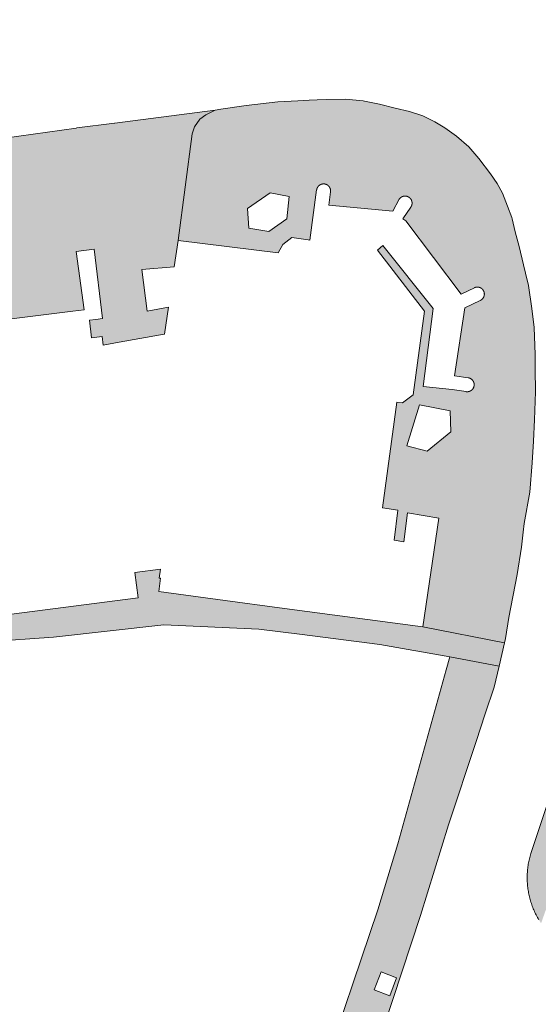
# Model space of a CAD drawing. Extents: x 97094 to 109644, y 463509 to 471969.
# Tile 195 of 256: x 103333 to 103370, y 468485 to 468555. Entities that reach past the tile are written whole.
import ezdxf

# ---------------------------------------------------------------- set-up
doc = ezdxf.new("R2010")
doc.units = 0
doc.layers.add('109 Onkruidbestrijding elementen', color=6, linetype='Continuous', lineweight=20, true_color=0xff00ff)

msp = doc.modelspace()

# ---------------------------------------------------------------- hatches: boundary and pattern name
at = {"layer": '109 Onkruidbestrijding elementen', "true_color": 0xff00ff}
for points in [[(103392.483, 468554.9), (103389.563, 468554.256), (103387.867, 468553.957), (103386.367, 468553.687), (103385.364, 468553.339), (103384.57, 468552.967), (103383.987, 468552.594), (103383.206, 468551.974), (103382.736, 468551.568), (103382.297, 468551.078), (103381.839, 468550.579), (103381.466, 468550.046), (103381.108, 468549.426), (103380.784, 468548.795), (103380.511, 468548.18), (103380.194, 468547.218), (103380.014, 468546.488), (103379.855, 468545.78), (103379.776, 468544.93), (103379.776, 468544.209), (103379.822, 468543.571), (103379.963, 468542.376), (103379.974, 468542.282), (103380.135, 468540.826), (103380.392, 468538.392), (103380.451, 468537.829), (103380.595, 468536.263), (103380.65, 468535.262), (103380.64, 468534.4), (103380.546, 468533.332), (103380.44, 468532.484), (103380.3, 468531.464), (103379.944, 468529.564), (103378.934, 468525.921), (103376.622, 468517.728), (103376.161, 468516.058), (103374.284, 468509.262), (103372.859, 468504.397), (103369.873, 468495.401), (103369.845, 468495.307), (103369.818, 468495.212), (103369.792, 468495.117), (103369.769, 468495.022), (103369.747, 468494.926), (103369.726, 468494.83), (103369.708, 468494.733), (103369.69, 468494.637), (103369.675, 468494.54), (103369.661, 468494.442), (103369.649, 468494.345), (103369.638, 468494.247), (103369.629, 468494.149), (103369.622, 468494.051), (103369.616, 468493.953), (103369.612, 468493.855), (103369.61, 468493.756), (103369.609, 468493.658), (103369.61, 468493.56), (103369.613, 468493.462), (103369.617, 468493.363), (103369.623, 468493.265), (103369.631, 468493.167), (103369.64, 468493.069), (103369.651, 468492.972), (103369.664, 468492.874), (103369.678, 468492.777), (103369.694, 468492.68), (103369.711, 468492.583), (103369.73, 468492.487), (103369.751, 468492.391), (103369.774, 468492.295), (103369.798, 468492.2), (103369.823, 468492.105), (103369.85, 468492.01), (103369.879, 468491.916), (103369.909, 468491.823), (103369.941, 468491.73), (103369.975, 468491.637), (103370.01, 468491.546), (103370.047, 468491.454), (103370.085, 468491.364), (103370.124, 468491.274), (103370.165, 468491.185), (103370.208, 468491.096), (103370.252, 468491.008), (103370.298, 468490.921), (103370.345, 468490.835), (103370.394, 468490.749), (103370.444, 468490.665), (103370.495, 468490.581), (103370.548, 468490.498), (103370.602, 468490.416), (103373.776, 468499.348), (103375.389, 468503.962), (103382.576, 468526.202), (103382.713, 468527.913), (103383.99, 468531.842), (103383.038, 468532.152), (103383.967, 468535.005), (103384.918, 468534.695), (103385.384, 468536.121), (103384.057, 468536.393), (103383.197, 468536.726), (103382.647, 468537.086), (103382.229, 468537.698), (103382.052, 468538.56), (103381.436, 468544.679), (103381.573, 468545.573), (103381.741, 468546.664), (103382.031, 468547.533), (103382.291, 468548.173), (103382.683, 468548.914), (103383.17, 468549.639), (103383.857, 468550.386), (103384.363, 468550.822), (103384.944, 468551.247), (103385.982, 468551.704), (103386.603, 468551.994), (103387.571, 468552.238), (103388.709, 468552.43), (103389.731, 468552.639), (103392.779, 468552.471), (103392.483, 468554.9)], [(103305.888, 468542.766), (103305.299, 468542.501), (103304.638, 468542.042), (103304.072, 468541.482), (103303.531, 468540.937), (103303.375, 468540.719), (103302.847, 468539.98), (103302.155, 468538.818), (103301.54, 468537.016), (103300.976, 468534.411), (103300.803, 468533.726), (103303.602, 468533.384), (103303.971, 468529.961), (103337.182, 468534.09), (103337.999, 468534.189), (103337.429, 468538.368), (103338.694, 468538.532), (103339.31, 468533.575), (103338.82, 468533.513), (103338.38, 468533.445), (103338.516, 468532.186), (103339.279, 468532.285), (103339.358, 468531.681), (103340.492, 468531.883), (103343.445, 468532.409), (103343.729, 468532.46), (103344.005, 468534.378), (103342.488, 468534.101), (103342.103, 468537.074), (103344.42, 468537.267), (103344.69, 468539.149), (103345.695, 468546.755), (103345.866, 468547.254), (103346.254, 468547.799), (103346.682, 468548.114), (103347.336, 468548.45), (103340.168, 468547.523), (103340.15, 468547.525), (103337.47, 468547.173), (103337.418, 468547.16), (103330.239, 468546.15), (103326.018, 468545.643), (103312.683, 468543.842), (103308.781, 468543.329), (103307.735, 468543.191), (103307.279, 468543.109), (103306.823, 468543.026), (103305.888, 468542.766)], [(103323.123, 468509.445), (103324.969, 468508.366), (103326.317, 468510.155), (103335.813, 468510.842), (103343.67, 468511.704), (103350.466, 468511.411), (103353.369, 468511.038), (103359.082, 468510.305), (103364.092, 468509.436), (103367.602, 468508.77), (103367.997, 468510.429), (103362.167, 468511.56), (103351.93, 468512.933), (103348.045, 468513.454), (103343.312, 468514.089), (103343.443, 468515.04), (103343.347, 468515.053), (103343.431, 468515.675), (103341.606, 468515.439), (103341.839, 468513.645), (103323.929, 468511.322), (103323.123, 468509.445)]]:
    msp.add_hatch(color=6, dxfattribs=at).paths.add_polyline_path(points)
h = msp.add_hatch(color=6, dxfattribs=at)
h.paths.add_polyline_path([(103351.819, 468549.049), (103349.546, 468548.779), (103347.752, 468548.504), (103347.336, 468548.45), (103346.682, 468548.114), (103346.254, 468547.799), (103345.866, 468547.254), (103345.695, 468546.755), (103344.69, 468539.149), (103351.847, 468538.27), (103352.177, 468538.859), (103352.813, 468539.351), (103353.966, 468539.194), (103354.099, 468539.176), (103354.583, 468542.748), (103354.584, 468542.756), (103354.585, 468542.764), (103354.587, 468542.772), (103354.589, 468542.781), (103354.59, 468542.789), (103354.592, 468542.797), (103354.594, 468542.805), (103354.596, 468542.813), (103354.598, 468542.821), (103354.601, 468542.829), (103354.603, 468542.836), (103354.606, 468542.844), (103354.609, 468542.852), (103354.612, 468542.86), (103354.615, 468542.868), (103354.618, 468542.875), (103354.621, 468542.883), (103354.624, 468542.89), (103354.628, 468542.898), (103354.632, 468542.905), (103354.635, 468542.913), (103354.639, 468542.92), (103354.643, 468542.927), (103354.647, 468542.934), (103354.652, 468542.941), (103354.656, 468542.948), (103354.661, 468542.955), (103354.665, 468542.962), (103354.67, 468542.969), (103354.675, 468542.976), (103354.68, 468542.982), (103354.685, 468542.989), (103354.69, 468542.995), (103354.695, 468543.002), (103354.7, 468543.008), (103354.706, 468543.014), (103354.711, 468543.02), (103354.717, 468543.026), (103354.723, 468543.032), (103354.729, 468543.038), (103354.735, 468543.044), (103354.741, 468543.049), (103354.747, 468543.055), (103354.753, 468543.06), (103354.759, 468543.066), (103354.766, 468543.071), (103354.772, 468543.076), (103354.779, 468543.081), (103354.786, 468543.086), (103354.792, 468543.091), (103354.799, 468543.095), (103354.806, 468543.1), (103354.813, 468543.104), (103354.82, 468543.109), (103354.827, 468543.113), (103354.834, 468543.117), (103354.842, 468543.121), (103354.849, 468543.125), (103354.856, 468543.129), (103354.864, 468543.132), (103354.871, 468543.136), (103354.879, 468543.139), (103354.886, 468543.142), (103354.894, 468543.145), (103354.902, 468543.148), (103354.909, 468543.151), (103354.917, 468543.154), (103354.925, 468543.157), (103354.933, 468543.159), (103354.941, 468543.161), (103354.949, 468543.164), (103354.957, 468543.166), (103354.965, 468543.168), (103354.973, 468543.169), (103354.981, 468543.171), (103354.989, 468543.173), (103354.997, 468543.174), (103355.005, 468543.175), (103355.014, 468543.176), (103355.022, 468543.178), (103355.03, 468543.178), (103355.038, 468543.179), (103355.047, 468543.18), (103355.055, 468543.18), (103355.063, 468543.18), (103355.071, 468543.181), (103355.08, 468543.181), (103355.088, 468543.181), (103355.096, 468543.18), (103355.104, 468543.18), (103355.113, 468543.18), (103355.121, 468543.179), (103355.129, 468543.178), (103355.137, 468543.177), (103355.145, 468543.176), (103355.154, 468543.175), (103355.162, 468543.174), (103355.17, 468543.172), (103355.178, 468543.171), (103355.186, 468543.169), (103355.194, 468543.167), (103355.202, 468543.165), (103355.21, 468543.163), (103355.218, 468543.161), (103355.226, 468543.158), (103355.234, 468543.156), (103355.242, 468543.153), (103355.25, 468543.151), (103355.257, 468543.148), (103355.265, 468543.145), (103355.273, 468543.141), (103355.28, 468543.138), (103355.288, 468543.135), (103355.295, 468543.131), (103355.303, 468543.128), (103355.31, 468543.124), (103355.317, 468543.12), (103355.325, 468543.116), (103355.332, 468543.112), (103355.339, 468543.108), (103355.346, 468543.103), (103355.353, 468543.099), (103355.36, 468543.094), (103355.366, 468543.089), (103355.373, 468543.085), (103355.38, 468543.08), (103355.386, 468543.075), (103355.393, 468543.07), (103355.399, 468543.064), (103355.405, 468543.059), (103355.412, 468543.053), (103355.418, 468543.048), (103355.424, 468543.042), (103355.43, 468543.037), (103355.436, 468543.031), (103355.441, 468543.025), (103355.447, 468543.019), (103355.452, 468543.013), (103355.458, 468543.006), (103355.463, 468543), (103355.468, 468542.994), (103355.474, 468542.987), (103355.479, 468542.981), (103355.484, 468542.974), (103355.488, 468542.967), (103355.493, 468542.96), (103355.498, 468542.953), (103355.502, 468542.946), (103355.506, 468542.939), (103355.511, 468542.932), (103355.515, 468542.925), (103355.519, 468542.918), (103355.522, 468542.911), (103355.526, 468542.903), (103355.53, 468542.896), (103355.533, 468542.888), (103355.537, 468542.881), (103355.54, 468542.873), (103355.543, 468542.866), (103355.546, 468542.858), (103355.549, 468542.85), (103355.552, 468542.842), (103355.554, 468542.834), (103355.557, 468542.827), (103355.559, 468542.819), (103355.561, 468542.811), (103355.563, 468542.803), (103355.565, 468542.795), (103355.567, 468542.787), (103355.569, 468542.778), (103355.57, 468542.77), (103355.572, 468542.762), (103355.573, 468542.754), (103355.574, 468542.746), (103355.575, 468542.738), (103355.576, 468542.729), (103355.577, 468542.721), (103355.577, 468542.713), (103355.578, 468542.705), (103355.578, 468542.696), (103355.578, 468542.688), (103355.578, 468542.68), (103355.578, 468542.672), (103355.578, 468542.663), (103355.578, 468542.655), (103355.577, 468542.647), (103355.577, 468542.639), (103355.576, 468542.63), (103355.575, 468542.622), (103355.574, 468542.614), (103355.446, 468541.664), (103360.016, 468541.24), (103360.484, 468542.1), (103360.489, 468542.107), (103360.494, 468542.113), (103360.499, 468542.12), (103360.504, 468542.126), (103360.509, 468542.133), (103360.515, 468542.139), (103360.52, 468542.145), (103360.526, 468542.151), (103360.531, 468542.157), (103360.537, 468542.163), (103360.543, 468542.169), (103360.549, 468542.175), (103360.555, 468542.181), (103360.561, 468542.186), (103360.567, 468542.192), (103360.573, 468542.197), (103360.58, 468542.202), (103360.586, 468542.207), (103360.593, 468542.212), (103360.6, 468542.217), (103360.606, 468542.222), (103360.613, 468542.227), (103360.62, 468542.231), (103360.627, 468542.236), (103360.634, 468542.24), (103360.641, 468542.244), (103360.648, 468542.248), (103360.656, 468542.252), (103360.663, 468542.256), (103360.67, 468542.26), (103360.678, 468542.264), (103360.685, 468542.267), (103360.693, 468542.271), (103360.7, 468542.274), (103360.708, 468542.277), (103360.716, 468542.28), (103360.723, 468542.283), (103360.731, 468542.286), (103360.739, 468542.288), (103360.747, 468542.291), (103360.755, 468542.293), (103360.763, 468542.295), (103360.771, 468542.297), (103360.779, 468542.299), (103360.787, 468542.301), (103360.795, 468542.303), (103360.803, 468542.304), (103360.811, 468542.306), (103360.819, 468542.307), (103360.828, 468542.308), (103360.836, 468542.309), (103360.844, 468542.31), (103360.852, 468542.311), (103360.861, 468542.312), (103360.869, 468542.312), (103360.877, 468542.312), (103360.885, 468542.313), (103360.894, 468542.313), (103360.902, 468542.313), (103360.91, 468542.312), (103360.918, 468542.312), (103360.927, 468542.311), (103360.935, 468542.311), (103360.943, 468542.31), (103360.951, 468542.309), (103360.96, 468542.308), (103360.968, 468542.307), (103360.976, 468542.306), (103360.984, 468542.304), (103360.992, 468542.303), (103361, 468542.301), (103361.008, 468542.299), (103361.016, 468542.297), (103361.024, 468542.295), (103361.032, 468542.293), (103361.04, 468542.291), (103361.048, 468542.288), (103361.056, 468542.285), (103361.064, 468542.283), (103361.072, 468542.28), (103361.079, 468542.277), (103361.087, 468542.274), (103361.094, 468542.27), (103361.102, 468542.267), (103361.11, 468542.263), (103361.117, 468542.26), (103361.124, 468542.256), (103361.132, 468542.252), (103361.139, 468542.248), (103361.146, 468542.244), (103361.153, 468542.24), (103361.16, 468542.235), (103361.167, 468542.231), (103361.174, 468542.226), (103361.181, 468542.222), (103361.188, 468542.217), (103361.194, 468542.212), (103361.201, 468542.207), (103361.207, 468542.202), (103361.214, 468542.197), (103361.22, 468542.191), (103361.226, 468542.186), (103361.232, 468542.18), (103361.238, 468542.175), (103361.244, 468542.169), (103361.25, 468542.163), (103361.256, 468542.157), (103361.262, 468542.151), (103361.267, 468542.145), (103361.273, 468542.139), (103361.278, 468542.132), (103361.283, 468542.126), (103361.288, 468542.119), (103361.293, 468542.113), (103361.298, 468542.106), (103361.303, 468542.1), (103361.308, 468542.093), (103361.312, 468542.086), (103361.317, 468542.079), (103361.321, 468542.072), (103361.325, 468542.065), (103361.329, 468542.058), (103361.333, 468542.05), (103361.337, 468542.043), (103361.341, 468542.036), (103361.345, 468542.028), (103361.348, 468542.021), (103361.352, 468542.013), (103361.355, 468542.006), (103361.358, 468541.998), (103361.361, 468541.99), (103361.364, 468541.982), (103361.367, 468541.975), (103361.369, 468541.967), (103361.372, 468541.959), (103361.374, 468541.951), (103361.376, 468541.943), (103361.378, 468541.935), (103361.38, 468541.927), (103361.382, 468541.919), (103361.384, 468541.911), (103361.385, 468541.903), (103361.387, 468541.895), (103361.388, 468541.886), (103361.389, 468541.878), (103361.39, 468541.87), (103361.391, 468541.862), (103361.392, 468541.854), (103361.393, 468541.845), (103361.393, 468541.837), (103361.393, 468541.829), (103361.394, 468541.821), (103361.394, 468541.812), (103361.394, 468541.804), (103361.393, 468541.796), (103361.393, 468541.787), (103361.393, 468541.779), (103361.392, 468541.771), (103361.391, 468541.763), (103361.39, 468541.755), (103361.389, 468541.746), (103361.388, 468541.738), (103361.387, 468541.73), (103361.385, 468541.722), (103361.384, 468541.714), (103361.382, 468541.706), (103361.38, 468541.698), (103361.378, 468541.689), (103361.376, 468541.681), (103361.374, 468541.674), (103361.372, 468541.666), (103361.369, 468541.658), (103361.367, 468541.65), (103361.364, 468541.642), (103361.361, 468541.634), (103361.358, 468541.627), (103361.355, 468541.619), (103361.352, 468541.611), (103361.348, 468541.604), (103361.345, 468541.596), (103361.341, 468541.589), (103361.337, 468541.582), (103361.333, 468541.574), (103361.329, 468541.567), (103361.325, 468541.56), (103361.321, 468541.553), (103361.317, 468541.546), (103361.312, 468541.539), (103361.308, 468541.532), (103361.303, 468541.525), (103360.745, 468540.684), (103360.938, 468540.537), (103364.888, 468535.313), (103365.844, 468535.772), (103365.852, 468535.775), (103365.859, 468535.779), (103365.867, 468535.782), (103365.874, 468535.785), (103365.882, 468535.788), (103365.89, 468535.79), (103365.898, 468535.793), (103365.905, 468535.795), (103365.913, 468535.798), (103365.921, 468535.8), (103365.929, 468535.802), (103365.937, 468535.804), (103365.945, 468535.806), (103365.953, 468535.807), (103365.961, 468535.809), (103365.969, 468535.81), (103365.978, 468535.812), (103365.986, 468535.813), (103365.994, 468535.814), (103366.002, 468535.815), (103366.01, 468535.816), (103366.018, 468535.816), (103366.027, 468535.817), (103366.035, 468535.817), (103366.043, 468535.817), (103366.051, 468535.817), (103366.059, 468535.817), (103366.068, 468535.817), (103366.076, 468535.817), (103366.084, 468535.816), (103366.092, 468535.816), (103366.101, 468535.815), (103366.109, 468535.814), (103366.117, 468535.813), (103366.125, 468535.812), (103366.133, 468535.811), (103366.141, 468535.809), (103366.149, 468535.808), (103366.157, 468535.806), (103366.165, 468535.804), (103366.173, 468535.802), (103366.181, 468535.8), (103366.189, 468535.798), (103366.197, 468535.796), (103366.205, 468535.793), (103366.213, 468535.791), (103366.221, 468535.788), (103366.228, 468535.785), (103366.236, 468535.782), (103366.244, 468535.779), (103366.251, 468535.776), (103366.259, 468535.773), (103366.266, 468535.769), (103366.274, 468535.766), (103366.281, 468535.762), (103366.288, 468535.758), (103366.295, 468535.754), (103366.303, 468535.75), (103366.31, 468535.746), (103366.317, 468535.741), (103366.324, 468535.737), (103366.33, 468535.733), (103366.337, 468535.728), (103366.344, 468535.723), (103366.351, 468535.718), (103366.357, 468535.713), (103366.364, 468535.708), (103366.37, 468535.703), (103366.376, 468535.698), (103366.382, 468535.692), (103366.389, 468535.687), (103366.395, 468535.681), (103366.401, 468535.676), (103366.406, 468535.67), (103366.412, 468535.664), (103366.418, 468535.658), (103366.423, 468535.652), (103366.429, 468535.646), (103366.434, 468535.64), (103366.439, 468535.633), (103366.445, 468535.627), (103366.45, 468535.62), (103366.454, 468535.614), (103366.459, 468535.607), (103366.464, 468535.6), (103366.469, 468535.593), (103366.473, 468535.587), (103366.477, 468535.58), (103366.482, 468535.573), (103366.486, 468535.565), (103366.49, 468535.558), (103366.494, 468535.551), (103366.498, 468535.544), (103366.501, 468535.536), (103366.505, 468535.529), (103366.508, 468535.521), (103366.511, 468535.514), (103366.515, 468535.506), (103366.518, 468535.499), (103366.521, 468535.491), (103366.523, 468535.483), (103366.526, 468535.475), (103366.529, 468535.468), (103366.531, 468535.46), (103366.533, 468535.452), (103366.535, 468535.444), (103366.537, 468535.436), (103366.539, 468535.428), (103366.541, 468535.42), (103366.543, 468535.412), (103366.544, 468535.404), (103366.545, 468535.396), (103366.547, 468535.388), (103366.548, 468535.379), (103366.549, 468535.371), (103366.55, 468535.363), (103366.55, 468535.355), (103366.551, 468535.347), (103366.551, 468535.338), (103366.551, 468535.33), (103366.552, 468535.322), (103366.552, 468535.314), (103366.551, 468535.306), (103366.551, 468535.297), (103366.551, 468535.289), (103366.55, 468535.281), (103366.55, 468535.273), (103366.549, 468535.265), (103366.548, 468535.256), (103366.547, 468535.248), (103366.546, 468535.24), (103366.544, 468535.232), (103366.543, 468535.224), (103366.541, 468535.216), (103366.539, 468535.208), (103366.537, 468535.2), (103366.535, 468535.192), (103366.533, 468535.184), (103366.531, 468535.176), (103366.529, 468535.168), (103366.526, 468535.16), (103366.523, 468535.152), (103366.521, 468535.145), (103366.518, 468535.137), (103366.515, 468535.129), (103366.512, 468535.122), (103366.508, 468535.114), (103366.505, 468535.107), (103366.501, 468535.099), (103366.498, 468535.092), (103366.494, 468535.085), (103366.49, 468535.077), (103366.486, 468535.07), (103366.482, 468535.063), (103366.478, 468535.056), (103366.473, 468535.049), (103366.469, 468535.042), (103366.464, 468535.035), (103366.46, 468535.029), (103366.455, 468535.022), (103366.45, 468535.015), (103366.445, 468535.009), (103366.44, 468535.003), (103366.434, 468534.996), (103366.429, 468534.99), (103366.424, 468534.984), (103366.418, 468534.978), (103366.412, 468534.972), (103366.407, 468534.966), (103366.401, 468534.96), (103366.395, 468534.954), (103366.389, 468534.949), (103366.383, 468534.943), (103366.377, 468534.938), (103366.37, 468534.933), (103366.364, 468534.927), (103366.357, 468534.922), (103366.351, 468534.917), (103366.344, 468534.912), (103366.337, 468534.908), (103366.331, 468534.903), (103366.324, 468534.899), (103366.317, 468534.894), (103366.31, 468534.89), (103366.303, 468534.886), (103366.296, 468534.882), (103366.288, 468534.878), (103366.281, 468534.874), (103366.274, 468534.87), (103366.266, 468534.866), (103366.259, 468534.863), (103365.154, 468534.327), (103364.413, 468529.495), (103365.401, 468529.344), (103365.409, 468529.343), (103365.417, 468529.341), (103365.425, 468529.34), (103365.434, 468529.338), (103365.442, 468529.336), (103365.45, 468529.334), (103365.458, 468529.332), (103365.466, 468529.33), (103365.473, 468529.327), (103365.481, 468529.325), (103365.489, 468529.322), (103365.497, 468529.319), (103365.505, 468529.316), (103365.512, 468529.313), (103365.52, 468529.31), (103365.528, 468529.307), (103365.535, 468529.303), (103365.543, 468529.3), (103365.55, 468529.296), (103365.557, 468529.293), (103365.565, 468529.289), (103365.572, 468529.285), (103365.579, 468529.28), (103365.586, 468529.276), (103365.593, 468529.272), (103365.6, 468529.267), (103365.607, 468529.263), (103365.614, 468529.258), (103365.621, 468529.253), (103365.627, 468529.248), (103365.634, 468529.243), (103365.64, 468529.238), (103365.647, 468529.233), (103365.653, 468529.227), (103365.659, 468529.222), (103365.665, 468529.216), (103365.671, 468529.211), (103365.677, 468529.205), (103365.683, 468529.199), (103365.689, 468529.193), (103365.694, 468529.187), (103365.7, 468529.181), (103365.705, 468529.175), (103365.711, 468529.168), (103365.716, 468529.162), (103365.721, 468529.155), (103365.726, 468529.149), (103365.731, 468529.142), (103365.736, 468529.135), (103365.74, 468529.128), (103365.745, 468529.122), (103365.749, 468529.115), (103365.754, 468529.108), (103365.758, 468529.1), (103365.762, 468529.093), (103365.766, 468529.086), (103365.77, 468529.079), (103365.773, 468529.071), (103365.777, 468529.064), (103365.78, 468529.056), (103365.784, 468529.049), (103365.787, 468529.041), (103365.79, 468529.033), (103365.793, 468529.026), (103365.796, 468529.018), (103365.799, 468529.01), (103365.801, 468529.002), (103365.804, 468528.994), (103365.806, 468528.987), (103365.808, 468528.979), (103365.81, 468528.971), (103365.812, 468528.962), (103365.814, 468528.954), (103365.816, 468528.946), (103365.817, 468528.938), (103365.819, 468528.93), (103365.82, 468528.922), (103365.821, 468528.914), (103365.822, 468528.905), (103365.823, 468528.897), (103365.824, 468528.889), (103365.824, 468528.881), (103365.825, 468528.872), (103365.825, 468528.864), (103365.825, 468528.856), (103365.825, 468528.848), (103365.825, 468528.839), (103365.825, 468528.831), (103365.824, 468528.823), (103365.824, 468528.815), (103365.823, 468528.806), (103365.823, 468528.798), (103365.822, 468528.79), (103365.821, 468528.782), (103365.819, 468528.774), (103365.818, 468528.765), (103365.817, 468528.757), (103365.815, 468528.749), (103365.813, 468528.741), (103365.811, 468528.733), (103365.809, 468528.725), (103365.807, 468528.717), (103365.805, 468528.709), (103365.803, 468528.701), (103365.8, 468528.693), (103365.797, 468528.685), (103365.795, 468528.678), (103365.792, 468528.67), (103365.789, 468528.662), (103365.786, 468528.654), (103365.782, 468528.647), (103365.779, 468528.639), (103365.775, 468528.632), (103365.772, 468528.624), (103365.768, 468528.617), (103365.764, 468528.61), (103365.76, 468528.603), (103365.756, 468528.595), (103365.752, 468528.588), (103365.747, 468528.581), (103365.743, 468528.574), (103365.738, 468528.567), (103365.733, 468528.561), (103365.729, 468528.554), (103365.724, 468528.547), (103365.719, 468528.541), (103365.713, 468528.534), (103365.708, 468528.528), (103365.703, 468528.522), (103365.697, 468528.515), (103365.692, 468528.509), (103365.686, 468528.503), (103365.68, 468528.497), (103365.674, 468528.492), (103365.668, 468528.486), (103365.662, 468528.48), (103365.656, 468528.475), (103365.65, 468528.469), (103365.644, 468528.464), (103365.637, 468528.459), (103365.631, 468528.454), (103365.624, 468528.449), (103365.618, 468528.444), (103365.611, 468528.439), (103365.604, 468528.434), (103365.597, 468528.43), (103365.59, 468528.425), (103365.583, 468528.421), (103365.576, 468528.417), (103365.569, 468528.413), (103365.561, 468528.409), (103365.554, 468528.405), (103365.547, 468528.401), (103365.539, 468528.397), (103365.532, 468528.394), (103365.524, 468528.391), (103365.517, 468528.387), (103365.509, 468528.384), (103365.501, 468528.381), (103365.493, 468528.378), (103365.486, 468528.376), (103365.478, 468528.373), (103365.47, 468528.371), (103365.462, 468528.368), (103365.454, 468528.366), (103365.446, 468528.364), (103365.438, 468528.362), (103365.43, 468528.36), (103365.422, 468528.359), (103365.414, 468528.357), (103365.406, 468528.356), (103365.397, 468528.354), (103365.389, 468528.353), (103365.381, 468528.352), (103365.373, 468528.351), (103365.364, 468528.351), (103365.356, 468528.35), (103365.348, 468528.35), (103365.34, 468528.349), (103365.331, 468528.349), (103365.323, 468528.349), (103365.315, 468528.349), (103365.307, 468528.35), (103365.298, 468528.35), (103365.29, 468528.35), (103365.282, 468528.351), (103365.274, 468528.352), (103365.265, 468528.353), (103365.257, 468528.354), (103365.249, 468528.355), (103364.261, 468528.507), (103362.178, 468528.724), (103362.896, 468534.298), (103359.304, 468538.788), (103358.914, 468538.447), (103362.274, 468534.102), (103361.464, 468528.132), (103360.717, 468527.554), (103360.298, 468527.611), (103359.273, 468520.053), (103360.386, 468519.902), (103360.11, 468517.751), (103360.801, 468517.628), (103361.077, 468519.696), (103363.305, 468519.333), (103362.167, 468511.56), (103367.997, 468510.429), (103368.069, 468510.729), (103368.308, 468512.233), (103368.901, 468515.31), (103369.203, 468517.257), (103369.319, 468518.326), (103369.385, 468518.936), (103369.794, 468521.174), (103369.962, 468523.27), (103370.052, 468524.819), (103370.121, 468526.347), (103370.204, 468528.331), (103370.182, 468529.979), (103370.182, 468531.001), (103370.107, 468532.923), (103369.952, 468534.285), (103369.705, 468535.931), (103369.492, 468536.814), (103369.351, 468537.401), (103369.047, 468538.713), (103368.761, 468539.759), (103368.53, 468540.692), (103368.509, 468540.777), (103368.216, 468541.601), (103367.838, 468542.528), (103367.473, 468543.199), (103366.997, 468543.888), (103366.148, 468544.985), (103365.447, 468545.823), (103364.574, 468546.581), (103363.73, 468547.186), (103363.024, 468547.62), (103362.152, 468548.047), (103361.218, 468548.337), (103360.18, 468548.591), (103359.071, 468548.871), (103357.989, 468549.083), (103357.902, 468549.1), (103356.642, 468549.237), (103355.309, 468549.209), (103354.626, 468549.177), (103354.044, 468549.148), (103353.242, 468549.108), (103351.819, 468549.049)])
h.paths.add_polyline_path([(103361.022, 468524.492), (103361.917, 468527.414), (103364.104, 468526.975), (103364.157, 468525.495), (103362.479, 468524.111), (103361.022, 468524.492)])
h.paths.add_polyline_path([(103352.447, 468540.691), (103351.171, 468539.784), (103349.732, 468540.014), (103349.655, 468541.428), (103351.273, 468542.538), (103352.624, 468542.292), (103352.447, 468540.691)])
h = msp.add_hatch(color=6, dxfattribs=at)
h.paths.add_polyline_path([(103344.163, 468438.279), (103344.482, 468439.218), (103347.011, 468446.767), (103349.349, 468453.624), (103351.462, 468459.877), (103353.199, 468465.161), (103354.908, 468470.121), (103356.502, 468474.762), (103359.362, 468482.943), (103362.006, 468490.971), (103363.989, 468497.431), (103365.958, 468503.393), (103366.602, 468505.371), (103367.242, 468507.264), (103367.602, 468508.77), (103364.092, 468509.436), (103363.829, 468508.49), (103360.379, 468496.085), (103358.951, 468491.381), (103354.835, 468479.2), (103351.877, 468470.546), (103348.458, 468459.865), (103346.744, 468454.512), (103345.333, 468450.273), (103345.077, 468449.503), (103344.195, 468447.116), (103340.391, 468435.161), (103338.344, 468429.207), (103337.689, 468427.302), (103332.303, 468410.748), (103331.745, 468408.728), (103326.351, 468392.299), (103324.608, 468386.863), (103321.112, 468376.725), (103320.949, 468376.246), (103318.687, 468369.594), (103315.817, 468361.157), (103311.168, 468347.629), (103308.614, 468341.719), (103310.553, 468341.977), (103310.574, 468341.98), (103311.918, 468342.16), (103314.657, 468349.409), (103316.976, 468356.72), (103323.7, 468376.707), (103329.258, 468392.403), (103329.986, 468394.614), (103330.805, 468397.101), (103331.394, 468398.889), (103334.163, 468407.394), (103336.138, 468413.799), (103338.716, 468421.464), (103340.232, 468426.396), (103342.173, 468432.411), (103343.398, 468436.022), (103344.163, 468438.279)])
h.paths.add_polyline_path([(103359.817, 468485.23), (103358.684, 468485.664), (103359.195, 468486.943), (103360.292, 468486.531), (103359.817, 468485.23)])
h.paths.add_polyline_path([(103355.356, 468472.112), (103354.461, 468472.489), (103354.845, 468473.559), (103355.747, 468473.217), (103355.356, 468472.112)])
h.paths.add_polyline_path([(103329.068, 468395.241), (103329.404, 468396.304), (103330.18, 468396.066), (103329.83, 468395.003), (103329.068, 468395.241)])
h.paths.add_polyline_path([(103317.901, 468360.172), (103316.843, 468360.603), (103317.42, 468362.158), (103318.43, 468361.763), (103317.901, 468360.172)])
h.paths.add_polyline_path([(103335.453, 468412.016), (103334.264, 468412.45), (103334.879, 468414.219), (103335.998, 468413.799), (103335.453, 468412.016)])
h.paths.add_polyline_path([(103343.02, 468435.407), (103341.986, 468435.798), (103342.475, 468437.099), (103343.503, 468436.776), (103343.02, 468435.407)])
h.paths.add_polyline_path([(103349.629, 468454.979), (103348.468, 468455.329), (103348.929, 468456.665), (103350.083, 468456.273), (103349.629, 468454.979)])

# ---------------------------------------------------------------- linework, layer by layer
at = {"layer": '109 Onkruidbestrijding elementen', "color": 3, "true_color": 0x00ff00}
for points in [[(103351.819, 468549.049), (103349.546, 468548.779), (103347.752, 468548.504), (103347.336, 468548.45), (103346.682, 468548.114), (103346.254, 468547.799), (103345.866, 468547.254), (103345.695, 468546.755), (103344.69, 468539.149), (103351.847, 468538.27), (103352.177, 468538.859), (103352.813, 468539.351), (103353.966, 468539.194), (103354.099, 468539.176), (103354.583, 468542.748), (103354.584, 468542.756), (103354.585, 468542.764), (103354.587, 468542.772), (103354.589, 468542.781), (103354.59, 468542.789), (103354.592, 468542.797), (103354.594, 468542.805), (103354.596, 468542.813), (103354.598, 468542.821), (103354.601, 468542.829), (103354.603, 468542.836), (103354.606, 468542.844), (103354.609, 468542.852), (103354.612, 468542.86), (103354.615, 468542.868), (103354.618, 468542.875), (103354.621, 468542.883), (103354.624, 468542.89), (103354.628, 468542.898), (103354.632, 468542.905), (103354.635, 468542.913), (103354.639, 468542.92), (103354.643, 468542.927), (103354.647, 468542.934), (103354.652, 468542.941), (103354.656, 468542.948), (103354.661, 468542.955), (103354.665, 468542.962), (103354.67, 468542.969), (103354.675, 468542.976), (103354.68, 468542.982), (103354.685, 468542.989), (103354.69, 468542.995), (103354.695, 468543.002), (103354.7, 468543.008), (103354.706, 468543.014), (103354.711, 468543.02), (103354.717, 468543.026), (103354.723, 468543.032), (103354.729, 468543.038), (103354.735, 468543.044), (103354.741, 468543.049), (103354.747, 468543.055), (103354.753, 468543.06), (103354.759, 468543.066), (103354.766, 468543.071), (103354.772, 468543.076), (103354.779, 468543.081), (103354.786, 468543.086), (103354.792, 468543.091), (103354.799, 468543.095), (103354.806, 468543.1), (103354.813, 468543.104), (103354.82, 468543.109), (103354.827, 468543.113), (103354.834, 468543.117), (103354.842, 468543.121), (103354.849, 468543.125), (103354.856, 468543.129), (103354.864, 468543.132), (103354.871, 468543.136), (103354.879, 468543.139), (103354.886, 468543.142), (103354.894, 468543.145), (103354.902, 468543.148), (103354.909, 468543.151), (103354.917, 468543.154), (103354.925, 468543.157), (103354.933, 468543.159), (103354.941, 468543.161), (103354.949, 468543.164), (103354.957, 468543.166), (103354.965, 468543.168), (103354.973, 468543.169), (103354.981, 468543.171), (103354.989, 468543.173), (103354.997, 468543.174), (103355.005, 468543.175), (103355.014, 468543.176), (103355.022, 468543.178), (103355.03, 468543.178), (103355.038, 468543.179), (103355.047, 468543.18), (103355.055, 468543.18), (103355.063, 468543.18), (103355.071, 468543.181), (103355.08, 468543.181), (103355.088, 468543.181), (103355.096, 468543.18), (103355.104, 468543.18), (103355.113, 468543.18), (103355.121, 468543.179), (103355.129, 468543.178), (103355.137, 468543.177), (103355.145, 468543.176), (103355.154, 468543.175), (103355.162, 468543.174), (103355.17, 468543.172), (103355.178, 468543.171), (103355.186, 468543.169), (103355.194, 468543.167), (103355.202, 468543.165), (103355.21, 468543.163), (103355.218, 468543.161), (103355.226, 468543.158), (103355.234, 468543.156), (103355.242, 468543.153), (103355.25, 468543.151), (103355.257, 468543.148), (103355.265, 468543.145), (103355.273, 468543.141), (103355.28, 468543.138), (103355.288, 468543.135), (103355.295, 468543.131), (103355.303, 468543.128), (103355.31, 468543.124), (103355.317, 468543.12), (103355.325, 468543.116), (103355.332, 468543.112), (103355.339, 468543.108), (103355.346, 468543.103), (103355.353, 468543.099), (103355.36, 468543.094), (103355.366, 468543.089), (103355.373, 468543.085), (103355.38, 468543.08), (103355.386, 468543.075), (103355.393, 468543.07), (103355.399, 468543.064), (103355.405, 468543.059), (103355.412, 468543.053), (103355.418, 468543.048), (103355.424, 468543.042), (103355.43, 468543.037), (103355.436, 468543.031), (103355.441, 468543.025), (103355.447, 468543.019), (103355.452, 468543.013), (103355.458, 468543.006), (103355.463, 468543), (103355.468, 468542.994), (103355.474, 468542.987), (103355.479, 468542.981), (103355.484, 468542.974), (103355.488, 468542.967), (103355.493, 468542.96), (103355.498, 468542.953), (103355.502, 468542.946), (103355.506, 468542.939), (103355.511, 468542.932), (103355.515, 468542.925), (103355.519, 468542.918), (103355.522, 468542.911), (103355.526, 468542.903), (103355.53, 468542.896), (103355.533, 468542.888), (103355.537, 468542.881), (103355.54, 468542.873), (103355.543, 468542.866), (103355.546, 468542.858), (103355.549, 468542.85), (103355.552, 468542.842), (103355.554, 468542.834), (103355.557, 468542.827), (103355.559, 468542.819), (103355.561, 468542.811), (103355.563, 468542.803), (103355.565, 468542.795), (103355.567, 468542.787), (103355.569, 468542.778), (103355.57, 468542.77), (103355.572, 468542.762), (103355.573, 468542.754), (103355.574, 468542.746), (103355.575, 468542.738), (103355.576, 468542.729), (103355.577, 468542.721), (103355.577, 468542.713), (103355.578, 468542.705), (103355.578, 468542.696), (103355.578, 468542.688), (103355.578, 468542.68), (103355.578, 468542.672), (103355.578, 468542.663), (103355.578, 468542.655), (103355.577, 468542.647), (103355.577, 468542.639), (103355.576, 468542.63), (103355.575, 468542.622), (103355.574, 468542.614), (103355.446, 468541.664), (103360.016, 468541.24), (103360.484, 468542.1), (103360.489, 468542.107), (103360.494, 468542.113), (103360.499, 468542.12), (103360.504, 468542.126), (103360.509, 468542.133), (103360.515, 468542.139), (103360.52, 468542.145), (103360.526, 468542.151), (103360.531, 468542.157), (103360.537, 468542.163), (103360.543, 468542.169), (103360.549, 468542.175), (103360.555, 468542.181), (103360.561, 468542.186), (103360.567, 468542.192), (103360.573, 468542.197), (103360.58, 468542.202), (103360.586, 468542.207), (103360.593, 468542.212), (103360.6, 468542.217), (103360.606, 468542.222), (103360.613, 468542.227), (103360.62, 468542.231), (103360.627, 468542.236), (103360.634, 468542.24), (103360.641, 468542.244), (103360.648, 468542.248), (103360.656, 468542.252), (103360.663, 468542.256), (103360.67, 468542.26), (103360.678, 468542.264), (103360.685, 468542.267), (103360.693, 468542.271), (103360.7, 468542.274), (103360.708, 468542.277), (103360.716, 468542.28), (103360.723, 468542.283), (103360.731, 468542.286), (103360.739, 468542.288), (103360.747, 468542.291), (103360.755, 468542.293), (103360.763, 468542.295), (103360.771, 468542.297), (103360.779, 468542.299), (103360.787, 468542.301), (103360.795, 468542.303), (103360.803, 468542.304), (103360.811, 468542.306), (103360.819, 468542.307), (103360.828, 468542.308), (103360.836, 468542.309), (103360.844, 468542.31), (103360.852, 468542.311), (103360.861, 468542.312), (103360.869, 468542.312), (103360.877, 468542.312), (103360.885, 468542.313), (103360.894, 468542.313), (103360.902, 468542.313), (103360.91, 468542.312), (103360.918, 468542.312), (103360.927, 468542.311), (103360.935, 468542.311), (103360.943, 468542.31), (103360.951, 468542.309), (103360.96, 468542.308), (103360.968, 468542.307), (103360.976, 468542.306), (103360.984, 468542.304), (103360.992, 468542.303), (103361, 468542.301), (103361.008, 468542.299), (103361.016, 468542.297), (103361.024, 468542.295), (103361.032, 468542.293), (103361.04, 468542.291), (103361.048, 468542.288), (103361.056, 468542.285), (103361.064, 468542.283), (103361.072, 468542.28), (103361.079, 468542.277), (103361.087, 468542.274), (103361.094, 468542.27), (103361.102, 468542.267), (103361.11, 468542.263), (103361.117, 468542.26), (103361.124, 468542.256), (103361.132, 468542.252), (103361.139, 468542.248), (103361.146, 468542.244), (103361.153, 468542.24), (103361.16, 468542.235), (103361.167, 468542.231), (103361.174, 468542.226), (103361.181, 468542.222), (103361.188, 468542.217), (103361.194, 468542.212), (103361.201, 468542.207), (103361.207, 468542.202), (103361.214, 468542.197), (103361.22, 468542.191), (103361.226, 468542.186), (103361.232, 468542.18), (103361.238, 468542.175), (103361.244, 468542.169), (103361.25, 468542.163), (103361.256, 468542.157), (103361.262, 468542.151), (103361.267, 468542.145), (103361.273, 468542.139), (103361.278, 468542.132), (103361.283, 468542.126), (103361.288, 468542.119), (103361.293, 468542.113), (103361.298, 468542.106), (103361.303, 468542.1), (103361.308, 468542.093), (103361.312, 468542.086), (103361.317, 468542.079), (103361.321, 468542.072), (103361.325, 468542.065), (103361.329, 468542.058), (103361.333, 468542.05), (103361.337, 468542.043), (103361.341, 468542.036), (103361.345, 468542.028), (103361.348, 468542.021), (103361.352, 468542.013), (103361.355, 468542.006), (103361.358, 468541.998), (103361.361, 468541.99), (103361.364, 468541.982), (103361.367, 468541.975), (103361.369, 468541.967), (103361.372, 468541.959), (103361.374, 468541.951), (103361.376, 468541.943), (103361.378, 468541.935), (103361.38, 468541.927), (103361.382, 468541.919), (103361.384, 468541.911), (103361.385, 468541.903), (103361.387, 468541.895), (103361.388, 468541.886), (103361.389, 468541.878), (103361.39, 468541.87), (103361.391, 468541.862), (103361.392, 468541.854), (103361.393, 468541.845), (103361.393, 468541.837), (103361.393, 468541.829), (103361.394, 468541.821), (103361.394, 468541.812), (103361.394, 468541.804), (103361.393, 468541.796), (103361.393, 468541.787), (103361.393, 468541.779), (103361.392, 468541.771), (103361.391, 468541.763), (103361.39, 468541.755), (103361.389, 468541.746), (103361.388, 468541.738), (103361.387, 468541.73), (103361.385, 468541.722), (103361.384, 468541.714), (103361.382, 468541.706), (103361.38, 468541.698), (103361.378, 468541.689), (103361.376, 468541.681), (103361.374, 468541.674), (103361.372, 468541.666), (103361.369, 468541.658), (103361.367, 468541.65), (103361.364, 468541.642), (103361.361, 468541.634), (103361.358, 468541.627), (103361.355, 468541.619), (103361.352, 468541.611), (103361.348, 468541.604), (103361.345, 468541.596), (103361.341, 468541.589), (103361.337, 468541.582), (103361.333, 468541.574), (103361.329, 468541.567), (103361.325, 468541.56), (103361.321, 468541.553), (103361.317, 468541.546), (103361.312, 468541.539), (103361.308, 468541.532), (103361.303, 468541.525), (103360.745, 468540.684), (103360.938, 468540.537), (103364.888, 468535.313), (103365.844, 468535.772), (103365.852, 468535.775), (103365.859, 468535.779), (103365.867, 468535.782), (103365.874, 468535.785), (103365.882, 468535.788), (103365.89, 468535.79), (103365.898, 468535.793), (103365.905, 468535.795), (103365.913, 468535.798), (103365.921, 468535.8), (103365.929, 468535.802), (103365.937, 468535.804), (103365.945, 468535.806), (103365.953, 468535.807), (103365.961, 468535.809), (103365.969, 468535.81), (103365.978, 468535.812), (103365.986, 468535.813), (103365.994, 468535.814), (103366.002, 468535.815), (103366.01, 468535.816), (103366.018, 468535.816), (103366.027, 468535.817), (103366.035, 468535.817), (103366.043, 468535.817), (103366.051, 468535.817), (103366.059, 468535.817), (103366.068, 468535.817), (103366.076, 468535.817), (103366.084, 468535.816), (103366.092, 468535.816), (103366.101, 468535.815), (103366.109, 468535.814), (103366.117, 468535.813), (103366.125, 468535.812), (103366.133, 468535.811), (103366.141, 468535.809), (103366.149, 468535.808), (103366.157, 468535.806), (103366.165, 468535.804), (103366.173, 468535.802), (103366.181, 468535.8), (103366.189, 468535.798), (103366.197, 468535.796), (103366.205, 468535.793), (103366.213, 468535.791), (103366.221, 468535.788), (103366.228, 468535.785), (103366.236, 468535.782), (103366.244, 468535.779), (103366.251, 468535.776), (103366.259, 468535.773), (103366.266, 468535.769), (103366.274, 468535.766), (103366.281, 468535.762), (103366.288, 468535.758), (103366.295, 468535.754), (103366.303, 468535.75), (103366.31, 468535.746), (103366.317, 468535.741), (103366.324, 468535.737), (103366.33, 468535.733), (103366.337, 468535.728), (103366.344, 468535.723), (103366.351, 468535.718), (103366.357, 468535.713), (103366.364, 468535.708), (103366.37, 468535.703), (103366.376, 468535.698), (103366.382, 468535.692), (103366.389, 468535.687), (103366.395, 468535.681), (103366.401, 468535.676), (103366.406, 468535.67), (103366.412, 468535.664), (103366.418, 468535.658), (103366.423, 468535.652), (103366.429, 468535.646), (103366.434, 468535.64), (103366.439, 468535.633), (103366.445, 468535.627), (103366.45, 468535.62), (103366.454, 468535.614), (103366.459, 468535.607), (103366.464, 468535.6), (103366.469, 468535.593), (103366.473, 468535.587), (103366.477, 468535.58), (103366.482, 468535.573), (103366.486, 468535.565), (103366.49, 468535.558), (103366.494, 468535.551), (103366.498, 468535.544), (103366.501, 468535.536), (103366.505, 468535.529), (103366.508, 468535.521), (103366.511, 468535.514), (103366.515, 468535.506), (103366.518, 468535.499), (103366.521, 468535.491), (103366.523, 468535.483), (103366.526, 468535.475), (103366.529, 468535.468), (103366.531, 468535.46), (103366.533, 468535.452), (103366.535, 468535.444), (103366.537, 468535.436), (103366.539, 468535.428), (103366.541, 468535.42), (103366.543, 468535.412), (103366.544, 468535.404), (103366.545, 468535.396), (103366.547, 468535.388), (103366.548, 468535.379), (103366.549, 468535.371), (103366.55, 468535.363), (103366.55, 468535.355), (103366.551, 468535.347), (103366.551, 468535.338), (103366.551, 468535.33), (103366.552, 468535.322), (103366.552, 468535.314), (103366.551, 468535.306), (103366.551, 468535.297), (103366.551, 468535.289), (103366.55, 468535.281), (103366.55, 468535.273), (103366.549, 468535.265), (103366.548, 468535.256), (103366.547, 468535.248), (103366.546, 468535.24), (103366.544, 468535.232), (103366.543, 468535.224), (103366.541, 468535.216), (103366.539, 468535.208), (103366.537, 468535.2), (103366.535, 468535.192), (103366.533, 468535.184), (103366.531, 468535.176), (103366.529, 468535.168), (103366.526, 468535.16), (103366.523, 468535.152), (103366.521, 468535.145), (103366.518, 468535.137), (103366.515, 468535.129), (103366.512, 468535.122), (103366.508, 468535.114), (103366.505, 468535.107), (103366.501, 468535.099), (103366.498, 468535.092), (103366.494, 468535.085), (103366.49, 468535.077), (103366.486, 468535.07), (103366.482, 468535.063), (103366.478, 468535.056), (103366.473, 468535.049), (103366.469, 468535.042), (103366.464, 468535.035), (103366.46, 468535.029), (103366.455, 468535.022), (103366.45, 468535.015), (103366.445, 468535.009), (103366.44, 468535.003), (103366.434, 468534.996), (103366.429, 468534.99), (103366.424, 468534.984), (103366.418, 468534.978), (103366.412, 468534.972), (103366.407, 468534.966), (103366.401, 468534.96), (103366.395, 468534.954), (103366.389, 468534.949), (103366.383, 468534.943), (103366.377, 468534.938), (103366.37, 468534.933), (103366.364, 468534.927), (103366.357, 468534.922), (103366.351, 468534.917), (103366.344, 468534.912), (103366.337, 468534.908), (103366.331, 468534.903), (103366.324, 468534.899), (103366.317, 468534.894), (103366.31, 468534.89), (103366.303, 468534.886), (103366.296, 468534.882), (103366.288, 468534.878), (103366.281, 468534.874), (103366.274, 468534.87), (103366.266, 468534.866), (103366.259, 468534.863), (103365.154, 468534.327), (103364.413, 468529.495), (103365.401, 468529.344), (103365.409, 468529.343), (103365.417, 468529.341), (103365.425, 468529.34), (103365.434, 468529.338), (103365.442, 468529.336), (103365.45, 468529.334), (103365.458, 468529.332), (103365.466, 468529.33), (103365.473, 468529.327), (103365.481, 468529.325), (103365.489, 468529.322), (103365.497, 468529.319), (103365.505, 468529.316), (103365.512, 468529.313), (103365.52, 468529.31), (103365.528, 468529.307), (103365.535, 468529.303), (103365.543, 468529.3), (103365.55, 468529.296), (103365.557, 468529.293), (103365.565, 468529.289), (103365.572, 468529.285), (103365.579, 468529.28), (103365.586, 468529.276), (103365.593, 468529.272), (103365.6, 468529.267), (103365.607, 468529.263), (103365.614, 468529.258), (103365.621, 468529.253), (103365.627, 468529.248), (103365.634, 468529.243), (103365.64, 468529.238), (103365.647, 468529.233), (103365.653, 468529.227), (103365.659, 468529.222), (103365.665, 468529.216), (103365.671, 468529.211), (103365.677, 468529.205), (103365.683, 468529.199), (103365.689, 468529.193), (103365.694, 468529.187), (103365.7, 468529.181), (103365.705, 468529.175), (103365.711, 468529.168), (103365.716, 468529.162), (103365.721, 468529.155), (103365.726, 468529.149), (103365.731, 468529.142), (103365.736, 468529.135), (103365.74, 468529.128), (103365.745, 468529.122), (103365.749, 468529.115), (103365.754, 468529.108), (103365.758, 468529.1), (103365.762, 468529.093), (103365.766, 468529.086), (103365.77, 468529.079), (103365.773, 468529.071), (103365.777, 468529.064), (103365.78, 468529.056), (103365.784, 468529.049), (103365.787, 468529.041), (103365.79, 468529.033), (103365.793, 468529.026), (103365.796, 468529.018), (103365.799, 468529.01), (103365.801, 468529.002), (103365.804, 468528.994), (103365.806, 468528.987), (103365.808, 468528.979), (103365.81, 468528.971), (103365.812, 468528.962), (103365.814, 468528.954), (103365.816, 468528.946), (103365.817, 468528.938), (103365.819, 468528.93), (103365.82, 468528.922), (103365.821, 468528.914), (103365.822, 468528.905), (103365.823, 468528.897), (103365.824, 468528.889), (103365.824, 468528.881), (103365.825, 468528.872), (103365.825, 468528.864), (103365.825, 468528.856), (103365.825, 468528.848), (103365.825, 468528.839), (103365.825, 468528.831), (103365.824, 468528.823), (103365.824, 468528.815), (103365.823, 468528.806), (103365.823, 468528.798), (103365.822, 468528.79), (103365.821, 468528.782), (103365.819, 468528.774), (103365.818, 468528.765), (103365.817, 468528.757), (103365.815, 468528.749), (103365.813, 468528.741), (103365.811, 468528.733), (103365.809, 468528.725), (103365.807, 468528.717), (103365.805, 468528.709), (103365.803, 468528.701), (103365.8, 468528.693), (103365.797, 468528.685), (103365.795, 468528.678), (103365.792, 468528.67), (103365.789, 468528.662), (103365.786, 468528.654), (103365.782, 468528.647), (103365.779, 468528.639), (103365.775, 468528.632), (103365.772, 468528.624), (103365.768, 468528.617), (103365.764, 468528.61), (103365.76, 468528.603), (103365.756, 468528.595), (103365.752, 468528.588), (103365.747, 468528.581), (103365.743, 468528.574), (103365.738, 468528.567), (103365.733, 468528.561), (103365.729, 468528.554), (103365.724, 468528.547), (103365.719, 468528.541), (103365.713, 468528.534), (103365.708, 468528.528), (103365.703, 468528.522), (103365.697, 468528.515), (103365.692, 468528.509), (103365.686, 468528.503), (103365.68, 468528.497), (103365.674, 468528.492), (103365.668, 468528.486), (103365.662, 468528.48), (103365.656, 468528.475), (103365.65, 468528.469), (103365.644, 468528.464), (103365.637, 468528.459), (103365.631, 468528.454), (103365.624, 468528.449), (103365.618, 468528.444), (103365.611, 468528.439), (103365.604, 468528.434), (103365.597, 468528.43), (103365.59, 468528.425), (103365.583, 468528.421), (103365.576, 468528.417), (103365.569, 468528.413), (103365.561, 468528.409), (103365.554, 468528.405), (103365.547, 468528.401), (103365.539, 468528.397), (103365.532, 468528.394), (103365.524, 468528.391), (103365.517, 468528.387), (103365.509, 468528.384), (103365.501, 468528.381), (103365.493, 468528.378), (103365.486, 468528.376), (103365.478, 468528.373), (103365.47, 468528.371), (103365.462, 468528.368), (103365.454, 468528.366), (103365.446, 468528.364), (103365.438, 468528.362), (103365.43, 468528.36), (103365.422, 468528.359), (103365.414, 468528.357), (103365.406, 468528.356), (103365.397, 468528.354), (103365.389, 468528.353), (103365.381, 468528.352), (103365.373, 468528.351), (103365.364, 468528.351), (103365.356, 468528.35), (103365.348, 468528.35), (103365.34, 468528.349), (103365.331, 468528.349), (103365.323, 468528.349), (103365.315, 468528.349), (103365.307, 468528.35), (103365.298, 468528.35), (103365.29, 468528.35), (103365.282, 468528.351), (103365.274, 468528.352), (103365.265, 468528.353), (103365.257, 468528.354), (103365.249, 468528.355), (103364.261, 468528.507), (103362.178, 468528.724), (103362.896, 468534.298), (103359.304, 468538.788), (103358.914, 468538.447), (103362.274, 468534.102), (103361.464, 468528.132), (103360.717, 468527.554), (103360.298, 468527.611), (103359.273, 468520.053), (103360.386, 468519.902), (103360.11, 468517.751), (103360.801, 468517.628), (103361.077, 468519.696), (103363.305, 468519.333), (103362.167, 468511.56), (103367.997, 468510.429), (103368.069, 468510.729), (103368.308, 468512.233), (103368.901, 468515.31), (103369.203, 468517.257), (103369.319, 468518.326), (103369.385, 468518.936), (103369.794, 468521.174), (103369.962, 468523.27), (103370.052, 468524.819), (103370.121, 468526.347), (103370.204, 468528.331), (103370.182, 468529.979), (103370.182, 468531.001), (103370.107, 468532.923), (103369.952, 468534.285), (103369.705, 468535.931), (103369.492, 468536.814), (103369.351, 468537.401), (103369.047, 468538.713), (103368.761, 468539.759), (103368.53, 468540.692), (103368.509, 468540.777), (103368.216, 468541.601), (103367.838, 468542.528), (103367.473, 468543.199), (103366.997, 468543.888), (103366.148, 468544.985), (103365.447, 468545.823), (103364.574, 468546.581), (103363.73, 468547.186), (103363.024, 468547.62), (103362.152, 468548.047), (103361.218, 468548.337), (103360.18, 468548.591), (103359.071, 468548.871), (103357.989, 468549.083), (103357.902, 468549.1), (103356.642, 468549.237), (103355.309, 468549.209), (103354.626, 468549.177), (103354.044, 468549.148), (103353.242, 468549.108), (103351.819, 468549.049)], [(103352.447, 468540.691), (103351.171, 468539.784), (103349.732, 468540.014), (103349.655, 468541.428), (103351.273, 468542.538), (103352.624, 468542.292), (103352.447, 468540.691)], [(103361.022, 468524.492), (103361.917, 468527.414), (103364.104, 468526.975), (103364.157, 468525.495), (103362.479, 468524.111), (103361.022, 468524.492)], [(103323.123, 468509.445), (103324.969, 468508.366), (103326.317, 468510.155), (103335.813, 468510.842), (103343.67, 468511.704), (103350.466, 468511.411), (103353.369, 468511.038), (103359.082, 468510.305), (103364.092, 468509.436), (103367.602, 468508.77), (103367.997, 468510.429), (103362.167, 468511.56), (103351.93, 468512.933), (103348.045, 468513.454), (103343.312, 468514.089), (103343.443, 468515.04), (103343.347, 468515.053), (103343.431, 468515.675), (103341.606, 468515.439), (103341.839, 468513.645), (103323.929, 468511.322), (103323.123, 468509.445)], [(103359.817, 468485.23), (103358.684, 468485.664), (103359.195, 468486.943), (103360.292, 468486.531), (103359.817, 468485.23)]]:
    msp.add_lwpolyline(points, close=True, dxfattribs=at)
for points in [[(103303.971, 468529.961), (103337.182, 468534.09), (103337.999, 468534.189), (103337.429, 468538.368), (103338.694, 468538.532), (103339.31, 468533.575), (103338.82, 468533.513), (103338.38, 468533.445), (103338.516, 468532.186), (103339.279, 468532.285), (103339.358, 468531.681), (103340.492, 468531.883), (103343.445, 468532.409), (103343.729, 468532.46), (103344.005, 468534.378), (103342.488, 468534.101), (103342.103, 468537.074), (103344.42, 468537.267), (103344.69, 468539.149), (103345.695, 468546.755), (103345.866, 468547.254), (103346.254, 468547.799), (103346.682, 468548.114), (103347.336, 468548.45), (103340.168, 468547.523), (103340.15, 468547.525), (103337.47, 468547.173), (103337.418, 468547.16), (103330.239, 468546.15)], [(103347.011, 468446.767), (103349.349, 468453.624), (103351.462, 468459.877), (103353.199, 468465.161), (103354.908, 468470.121), (103356.502, 468474.762), (103359.362, 468482.943), (103362.006, 468490.971), (103363.989, 468497.431), (103365.958, 468503.393), (103366.602, 468505.371), (103367.242, 468507.264), (103367.602, 468508.77), (103364.092, 468509.436), (103363.829, 468508.49), (103360.379, 468496.085), (103358.951, 468491.381), (103354.835, 468479.2), (103351.877, 468470.546), (103348.458, 468459.865), (103346.744, 468454.512), (103345.333, 468450.273), (103345.077, 468449.503), (103344.195, 468447.116)], [(103372.859, 468504.397), (103369.873, 468495.401), (103369.845, 468495.307), (103369.818, 468495.212), (103369.792, 468495.117), (103369.769, 468495.022), (103369.747, 468494.926), (103369.726, 468494.83), (103369.708, 468494.733), (103369.69, 468494.637), (103369.675, 468494.54), (103369.661, 468494.442), (103369.649, 468494.345), (103369.638, 468494.247), (103369.629, 468494.149), (103369.622, 468494.051), (103369.616, 468493.953), (103369.612, 468493.855), (103369.61, 468493.756), (103369.609, 468493.658), (103369.61, 468493.56), (103369.613, 468493.462), (103369.617, 468493.363), (103369.623, 468493.265), (103369.631, 468493.167), (103369.64, 468493.069), (103369.651, 468492.972), (103369.664, 468492.874), (103369.678, 468492.777), (103369.694, 468492.68), (103369.711, 468492.583), (103369.73, 468492.487), (103369.751, 468492.391), (103369.774, 468492.295), (103369.798, 468492.2), (103369.823, 468492.105), (103369.85, 468492.01), (103369.879, 468491.916), (103369.909, 468491.823), (103369.941, 468491.73), (103369.975, 468491.637), (103370.01, 468491.546), (103370.047, 468491.454), (103370.085, 468491.364), (103370.124, 468491.274), (103370.165, 468491.185), (103370.208, 468491.096), (103370.252, 468491.008), (103370.298, 468490.921), (103370.345, 468490.835), (103370.394, 468490.749), (103370.444, 468490.665)]]:
    msp.add_lwpolyline(points, dxfattribs=at)

doc.saveas('drawing.dxf')
